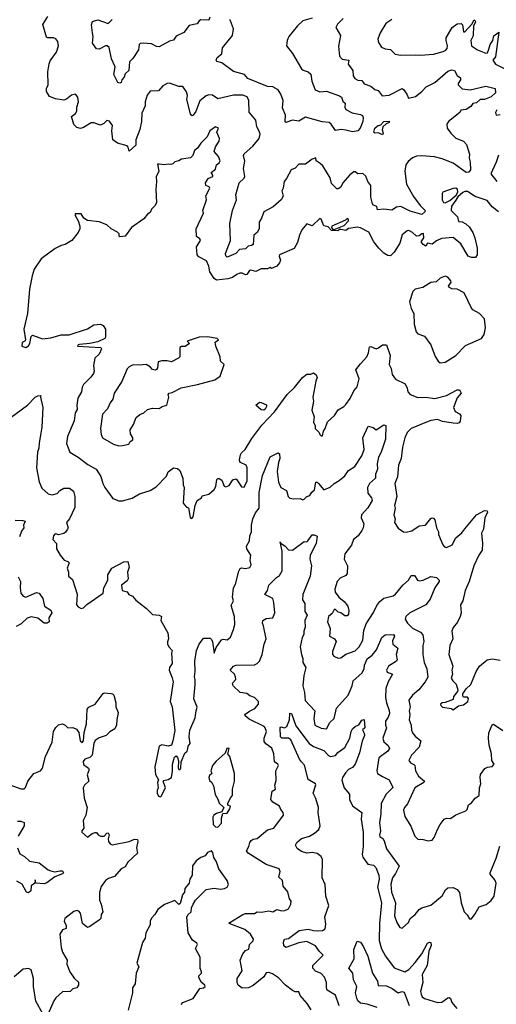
# Model space of a CAD drawing. Extents: x 1995161 to 2088924, y 769148 to 906007.
# Tile 66 of 256: x 2033577 to 2037226, y 798118 to 805655. Entities that reach past the tile are written whole.
import ezdxf

# ---------------------------------------------------------------- set-up
doc = ezdxf.new("R2010")
doc.units = 0

msp = doc.modelspace()

# ---------------------------------------------------------------- linework, layer by layer
at = {"layer": '0CON20XD'}
for points in [[(2036054.3, 805665), (2036009.5, 805620.5), (2035998, 805595), (2036033.8, 805535), (2036016.7, 805453.3), (2036026.5, 805375), (2036045, 805351.8), (2036096.2, 805345), (2036091.9, 805315), (2036126.9, 805265), (2036130, 805225), (2036143.4, 805203.4), (2036165, 805191.6), (2036195, 805188.8), (2036215, 805164.7), (2036265.3, 805145.3), (2036295, 805119.2), (2036322.1, 805112.1), (2036351.7, 805071.7), (2036405, 805076.4), (2036505, 805126.9), (2036515, 805121.2), (2036540, 805085), (2036552.9, 805052.9), (2036606, 805066), (2036656.4, 805105), (2036688.5, 805141.5), (2036755, 805174.6), (2036855, 805260), (2036885, 805271.1), (2036905, 805266), (2036925, 805226.5), (2036950.5, 805210.5), (2036950.6, 805195), (2036933, 805167), (2036932.9, 805155), (2036965, 805124.5), (2037025, 805117.5), (2037145.9, 805145.9), (2037217.5, 805127.5), (2037220, 805095), (2037185.6, 805065), (2037135, 805042.9), (2037101.2, 805045), (2037075, 805019.2), (2037045, 805012.9), (2037030.4, 804989.6), (2036995, 804967.5), (2036955, 804961.2), (2036945.7, 804945), (2036860, 804875), (2036846.7, 804855), (2036850.6, 804825), (2036877.1, 804785), (2036915, 804748.9), (2036975, 804724.3), (2036998.3, 804698.3), (2037020, 804625), (2037018.5, 804595), (2037025.4, 804565), (2037028.1, 804505), (2037015, 804488.7), (2036995.4, 804485.4), (2036895, 804556.4), (2036810.9, 804590.9), (2036753.3, 804605), (2036655, 804613.5), (2036615, 804610.5), (2036585, 804597.8), (2036550.8, 804569.2), (2036534.3, 804545), (2036526.1, 804495), (2036537.4, 804395), (2036591.3, 804301.3), (2036642.3, 804232.3), (2036680.8, 804195), (2036677.3, 804182.7), (2036655, 804163.8), (2036565, 804188.4), (2036495, 804225.3), (2036461.2, 804218.8), (2036425, 804196.9), (2036365, 804204.4), (2036315, 804200), (2036311.2, 804225), (2036285.6, 804235.6), (2036278, 804245), (2036265.7, 804295), (2036265.7, 804385), (2036242.5, 804415), (2036227.1, 804457.1), (2036205, 804476.9), (2036165, 804474.3), (2036145, 804490), (2036135, 804489.4), (2036105, 804466.6), (2036050, 804405), (2036035, 804373.8), (2036015, 804358.8), (2036005, 804360), (2035965, 804400), (2035952.7, 804445), (2035896.7, 804535), (2035878.1, 804555), (2035846.7, 804575), (2035845, 804597.5), (2035815, 804586.7), (2035765, 804549.2), (2035715, 804549.4), (2035685, 804517.1), (2035655, 804506.5), (2035620.6, 804439.4), (2035600.5, 804415), (2035593.1, 804365), (2035583.8, 804345), (2035593.8, 804305), (2035579.5, 804275), (2035517.3, 804222.7), (2035445, 804183.3), (2035428.9, 804135), (2035409.6, 804105), (2035410.8, 804055), (2035394.3, 804025.7), (2035370.5, 804005), (2035363.8, 803935), (2035352.5, 803925), (2035325, 803921.2), (2035305, 803900), (2035258.8, 803895), (2035231.9, 803865), (2035195, 803850.6), (2035165, 803837.5), (2035156, 803846), (2035153.1, 803865), (2035190, 803965), (2035186.7, 804095), (2035205.3, 804195), (2035236.1, 804275), (2035230.6, 804315), (2035257.5, 804405), (2035295, 804441.2), (2035300.8, 804455), (2035290, 804515), (2035301.2, 804571.2), (2035289.5, 804615), (2035295, 804628.7), (2035362.1, 804687.9), (2035409.7, 804745), (2035417.7, 804777.7), (2035411.5, 804801.5), (2035391.5, 804835), (2035385.5, 804885.5), (2035335, 804946.7), (2035331.9, 805035), (2035318.6, 805065), (2035285, 805077.9), (2035215, 805078.1), (2035095, 805047.9), (2035053.2, 805076.8), (2035025, 805078.9), (2035005, 805072.1), (2034956.4, 805033.6), (2034925, 804952.9), (2034905, 804924), (2034895, 804920), (2034884.4, 804935), (2034857.7, 805045), (2034860.9, 805075), (2034855, 805102), (2034825, 805143.3), (2034794.3, 805144.3), (2034725, 805168.6), (2034705, 805167.1), (2034671.9, 805148.1), (2034640.3, 805109.7), (2034575, 805107.1), (2034552.9, 805077.1), (2034537.8, 805025), (2034537.9, 804995), (2034511.6, 804938.4), (2034510.7, 804875), (2034496.8, 804813.2), (2034466.8, 804735), (2034465.8, 804695), (2034415, 804647.5), (2034408.1, 804678.1), (2034399.7, 804689.7), (2034325, 804708.6), (2034290.5, 804735), (2034281.5, 804805), (2034286.4, 804845), (2034265, 804877.5), (2034245, 804884), (2034220.5, 804859.5), (2034195, 804846.2), (2034144.4, 804864.4), (2034125, 804864.4), (2034065, 804828.6), (2034041.7, 804821.7), (2034015, 804830), (2033991.7, 804851.7), (2033974, 804915), (2034003.2, 804936.8), (2034015.6, 804954.4), (2034015.5, 804985), (2034026.4, 805025), (2034021.4, 805061.4), (2034005, 805084.3), (2033975, 805076.5), (2033935, 805045.6), (2033915, 805039.4), (2033851.7, 805048.3), (2033806.4, 805066.4), (2033782, 805105), (2033781.7, 805128.3), (2033794, 805156), (2033793.6, 805255), (2033802.1, 805317.9), (2033811.1, 805338.9), (2033860, 805405), (2033875.5, 805455.5), (2033868.2, 805488.2), (2033855, 805507.1), (2033835, 805515.6), (2033792.5, 805515), (2033781.7, 805521.7), (2033753.2, 805616.8), (2033791.7, 805678.3)], [(2035033.8, 805675), (2035025, 805652), (2034965, 805652.5), (2034951.2, 805645), (2034936.9, 805623.1), (2034875, 805610.6), (2034833.6, 805556.4), (2034775, 805528), (2034755, 805498.6), (2034725, 805490), (2034645, 805447.5), (2034625, 805448.8), (2034585, 805470), (2034525, 805475.4), (2034498.6, 805471.4), (2034492.5, 805465), (2034485.8, 805425), (2034442.7, 805357.3), (2034418.2, 805331.8), (2034411.5, 805265), (2034385, 805240.8), (2034376.4, 805213.6), (2034360, 805195), (2034354, 805175), (2034345, 805170), (2034328, 805175), (2034298.9, 805235), (2034308.8, 805295), (2034279.6, 805355), (2034262.1, 805442.1), (2034246.2, 805455), (2034235, 805455.5), (2034185, 805430), (2034165, 805431.1), (2034133.6, 805475), (2034139.3, 805525), (2034135.3, 805555.3), (2034125.6, 805615), (2034135, 805640.8), (2034175, 805652.9), (2034255, 805626.7), (2034285, 805655.5)], [(2035815, 805667.5), (2035744.3, 805645.7), (2035702.6, 805607.5), (2035636.4, 805525), (2035624.8, 805495.2), (2035619.2, 805455), (2035665.2, 805395.3), (2035735, 805278.5), (2035747.6, 805267.6), (2035785.3, 805255.3), (2035805, 805237.1), (2035814, 805185), (2035838.8, 805118.8), (2035875, 805103.1), (2035925, 805106.9), (2036025, 805072.2), (2036041.3, 805061.3), (2036050.4, 805030.4), (2036069.2, 805015), (2036067.3, 804985), (2036075, 804966.2), (2036121.7, 804941.7), (2036185, 804930.3), (2036201.4, 804921.4), (2036206.4, 804906.4), (2036202.7, 804875), (2036182.3, 804825), (2036165, 804803.1), (2036125, 804795.6), (2036075, 804808.6), (2036035, 804814.7), (2035995, 804807.5), (2035962.7, 804855), (2035945, 804868.8), (2035892, 804872), (2035765, 804908.9), (2035715, 804878.9), (2035665, 804886.9), (2035615, 804867.3), (2035608.5, 804875), (2035613.1, 804923.1), (2035588.9, 804978.9), (2035595.3, 805035), (2035575.8, 805085), (2035555, 805117.9), (2035515, 805140), (2035473.7, 805143.7), (2035323.3, 805205), (2035297.5, 805235), (2035215, 805258.2), (2035125, 805324.5), (2035086, 805336), (2035082, 805345), (2035090, 805365), (2035125.8, 805394.2), (2035130.8, 805439.2), (2035205, 805534.2), (2035214.3, 805585), (2035190.5, 805645), (2035185, 805655.6)], [(2036425, 805655.7), (2036380.9, 805625), (2036335.8, 805555), (2036319.4, 805505), (2036325, 805480), (2036346.2, 805445), (2036375, 805431.3), (2036415, 805427.8), (2036452, 805392), (2036495, 805383.1), (2036605, 805387), (2036645, 805382.2), (2036745, 805390), (2036819.5, 805410.5), (2036838.8, 805421.2), (2036848.6, 805435), (2036852.1, 805455), (2036841.8, 805495), (2036842.8, 805515), (2036887.1, 805595), (2036925, 805624.3), (2036956.5, 805626.5), (2036967.5, 805615), (2036975, 805561.2), (2036985, 805560.6), (2037038.6, 805621.4), (2037055, 805653.3), (2037065, 805646.7), (2037066, 805635), (2037051.2, 805608.8), (2037049.3, 805530.7), (2037030.5, 805495), (2037034.6, 805455), (2037081.4, 805425), (2037145, 805398.1), (2037159.1, 805400.9), (2037168.3, 805428.3), (2037177.5, 805465), (2037199.2, 805495), (2037207.7, 805532.3), (2037245, 805560), (2037218.3, 805371.7), (2037200, 805345), (2037220.6, 805315), (2037285, 805281.1)], [(2037228.8, 804965), (2037219.2, 804945), (2037224.5, 804924.5), (2037255, 804930)], [(2036915, 804274.5), (2036881.9, 804228.1), (2036880, 804195), (2036928.5, 804145), (2036935, 804110), (2036965, 804107.8), (2036992.1, 804092.1), (2037018.3, 804068.3), (2037045.3, 804025), (2037061.6, 803985), (2037079.6, 803905), (2037078.9, 803855), (2037066.5, 803833.5), (2037035.5, 803834.5), (2037010.6, 803845), (2036955, 803940), (2036895, 803987.1), (2036805, 803981.1), (2036767.1, 803962.9), (2036735, 803936.7), (2036700, 803945), (2036685, 803922), (2036665, 803932.9), (2036650, 803955), (2036670, 803985), (2036668.8, 804018.8), (2036655, 804016), (2036635, 803999.2), (2036615, 803997.5), (2036585, 804025.7), (2036555, 804040.6), (2036542.4, 804037.6), (2036505, 804008.8), (2036488.1, 803945), (2036444.4, 803875), (2036415, 803846.8), (2036395, 803848.9), (2036365, 803867.5), (2036325.9, 803905.9), (2036287.9, 803955), (2036249, 804029), (2036185, 804061.9), (2036163.1, 804066.9), (2036093.6, 804056.4), (2036075, 804040), (2036035, 804050), (2036025, 804050), (2036011.7, 804038.3), (2035965, 804041.2), (2035938.5, 804068.5), (2035906, 804076), (2035885, 804126.7), (2035875, 804133.3), (2035815, 804076.2), (2035775, 804091.2), (2035737.9, 804045), (2035719.6, 804005), (2035705, 803948.8), (2035677.9, 803902.1), (2035566.9, 803855), (2035563.5, 803843.5), (2035573.5, 803815), (2035566.6, 803793.4), (2035545, 803768), (2035505, 803750), (2035495, 803756.7), (2035473.3, 803746.7), (2035425, 803748.8), (2035385, 803726.7), (2035345, 803738.6), (2035335.8, 803734.2), (2035315, 803704.2), (2035305, 803702.5), (2035280, 803715), (2035263.5, 803713.5), (2035238.2, 803705), (2035205, 803681.7), (2035169.3, 803670.7), (2035085, 803661.4), (2035065, 803673), (2035032.7, 803725), (2035025, 803767.8), (2035007.9, 803807.9), (2034949.6, 803839.6), (2034936.5, 803855), (2034931.5, 803915), (2034961.5, 803965), (2034955, 803977.5), (2034930, 803995), (2034927.3, 804055), (2034983.8, 804175), (2034978.8, 804195), (2035006.7, 804275), (2035003.3, 804306.7), (2035032.5, 804365), (2035027.5, 804375), (2035003.3, 804385), (2034998.8, 804405), (2035020.9, 804439.1), (2035055.8, 804455), (2035055.8, 804465.8), (2035042.5, 804485), (2035075, 804511.2), (2035083.3, 804545), (2035105, 804559.2), (2035112.9, 804575), (2035098.3, 804608.3), (2035066.7, 804646.7), (2035075, 804682.5), (2035104.3, 804725.7), (2035105.8, 804745), (2035087.5, 804795), (2035099.2, 804825), (2035075, 804834.4), (2035032.2, 804805), (2035011.7, 804758.3), (2034965, 804710.8), (2034939.2, 804670.8), (2034915, 804653.3), (2034903.3, 804615), (2034885, 804596.7), (2034815, 804588), (2034795, 804573.3), (2034765, 804567.5), (2034748.8, 804551.2), (2034735, 804546.7), (2034715, 804550), (2034685, 804542.5), (2034645, 804550), (2034631.7, 804548.3), (2034642, 804495), (2034622.7, 804452.7), (2034625.7, 804415), (2034619.2, 804355), (2034624.2, 804255.8), (2034615, 804233.3), (2034586.2, 804205), (2034575, 804180), (2034555, 804166.7), (2034528.7, 804131.3), (2034432.5, 804065), (2034385, 803997.5), (2034345, 803992.5), (2034338.3, 803998.3), (2034337.5, 804015), (2034325, 804027.5), (2034277.5, 804055), (2034245, 804083.3), (2034185, 804106.7), (2034095, 804118.8), (2034067.5, 804135), (2034048.3, 804168.3), (2034001.7, 804168.3), (2034002.5, 804155), (2034026, 804116), (2034038.6, 804075), (2034036.8, 804053.2), (2034024.4, 804025.6), (2033975.8, 803964.2), (2033925, 803934), (2033895, 803926), (2033847.9, 803902.1), (2033742, 803825), (2033688, 803745), (2033672, 803695), (2033653.2, 803593.2), (2033638, 803405), (2033610, 803285), (2033622.5, 803205), (2033616.2, 803193.8), (2033596.4, 803183.6), (2033594.4, 803154.4), (2033623.6, 803146.4), (2033645, 803157.5), (2033656, 803175), (2033665, 803230), (2033675, 803240), (2033752.5, 803212.5), (2033815, 803220), (2033895, 803241.2), (2033957, 803243), (2034095, 803289.2), (2034145, 803318), (2034195, 803323.3), (2034215, 803313.3), (2034233.8, 803285), (2034234, 803225), (2034228, 803215), (2034175, 803190), (2034115, 803176.1), (2034035, 803167.6), (2034024.2, 803165), (2034018.8, 803155), (2034198.8, 803145), (2034204, 803135), (2034185.6, 803095), (2034153.3, 803065), (2034142, 803008), (2034147.8, 802965), (2034142.6, 802947.4), (2034122.6, 802917.4), (2034065, 802863.3), (2034055, 802842.5), (2034050, 802805), (2034022.9, 802757.1), (2034014.7, 802705), (2034018.3, 802671.7), (2034002.1, 802645), (2033994.5, 802585), (2033943.5, 802465), (2033935, 802410), (2033962, 802345), (2034025, 802307.1), (2034100, 802250), (2034161.4, 802215), (2034198.8, 802158.8), (2034213.6, 802105), (2034228.9, 802075), (2034290, 801990), (2034335, 801970.8), (2034365, 801971.9), (2034437.3, 801992.7), (2034495, 802026), (2034575, 802050), (2034622.4, 802077.6), (2034699.8, 802160.2), (2034715, 802193.8), (2034755, 802223.3), (2034785, 802220), (2034803.8, 802205), (2034826.4, 802145), (2034828.5, 802095), (2034835.4, 802075), (2034828.8, 801955), (2034853.6, 801923.6), (2034868.3, 801918.3), (2034882.5, 801845), (2034895, 801837.5), (2034905, 801850), (2034921.1, 801935), (2034935, 801973.3), (2034970, 801995), (2034975, 802010), (2035025, 802023.8), (2035065, 802059.2), (2035079.1, 802080.9), (2035086, 802134), (2035095, 802143.3), (2035105, 802143.3), (2035125, 802130), (2035141.9, 802085), (2035155, 802078.8), (2035181.4, 802088.6), (2035208, 802132), (2035235, 802140.8), (2035275, 802077.8), (2035295, 802075.6), (2035319, 802125), (2035318.4, 802225), (2035310.9, 802245), (2035267.1, 802265), (2035262.5, 802272.5), (2035259.5, 802285), (2035267.8, 802325), (2035275, 802340), (2035302.2, 802365), (2035355, 802450), (2035429.7, 802550.3), (2035527.2, 802652.8), (2035624.5, 802785), (2035680.9, 802839.1), (2035742.9, 802915), (2035775, 802941.4), (2035805, 802942.5), (2035825, 802952.5), (2035846.2, 802935), (2035854, 802915), (2035843.4, 802886.6), (2035822.2, 802765), (2035826.6, 802733.4), (2035814, 802665), (2035831.4, 802615), (2035826, 802575), (2035838.8, 802545), (2035840, 802525), (2035870, 802495), (2035875, 802480), (2035885, 802470), (2035895, 802470), (2035902.5, 802505), (2035916.7, 802525), (2035932.9, 802577.1), (2035987.5, 802625), (2036015, 802668.8), (2036057.3, 802692.7), (2036075, 802710), (2036106.7, 802755), (2036135.4, 802814.6), (2036160, 802845), (2036175.6, 802905), (2036150.4, 802975), (2036185, 803020), (2036234, 803075), (2036247.1, 803105), (2036255, 803151.4), (2036265, 803153.5), (2036305, 803135.6), (2036325, 803143.1), (2036353.8, 803166.2), (2036385, 803166.9), (2036412.5, 803085), (2036405.4, 803015), (2036420, 802985), (2036428.3, 802938.3), (2036455, 802903.3), (2036527.4, 802867.4), (2036543.1, 802835), (2036549.2, 802805), (2036565, 802786), (2036625, 802761.5), (2036685, 802766.2), (2036755, 802756), (2036845, 802777.5), (2036925, 802822), (2036945, 802821.2), (2036956, 802795), (2036925, 802759.2), (2036899.1, 802685), (2036911.1, 802655), (2036945, 802638.1), (2036954, 802625), (2036949.2, 802580.8), (2036941.7, 802568.3), (2036927.5, 802562.5), (2036894.4, 802565.6), (2036815, 802579.6), (2036775, 802593.8), (2036725, 802587.8), (2036690, 802575), (2036572.9, 802525), (2036544, 802495), (2036525.4, 802455), (2036506.5, 802383.5), (2036497.9, 802295), (2036477.1, 802245), (2036470, 802155), (2036447.8, 802105), (2036463.1, 802005), (2036445.8, 801935.8), (2036451.4, 801915), (2036442.2, 801865), (2036450.8, 801835), (2036445.8, 801805), (2036473.6, 801763.6), (2036514.4, 801734.4), (2036535, 801733.1), (2036578.8, 801741.2), (2036635, 801780), (2036682.5, 801785), (2036724.1, 801835.9), (2036735, 801842.5), (2036745, 801840), (2036756, 801825), (2036766.9, 801765), (2036782.9, 801735), (2036783.8, 801715), (2036816, 801635), (2036830.3, 801620.3), (2036845, 801615.7), (2036887.1, 801635), (2036915, 801687.5), (2036962.1, 801727.9), (2036985, 801757.1), (2037075, 801865.7), (2037135, 801897.1), (2037155, 801896), (2037157.1, 801885), (2037137.3, 801842.7), (2037127.8, 801755), (2037112.5, 801725), (2037120.6, 801645), (2037118.6, 801595), (2037090.6, 801555), (2037054.4, 801475), (2037018.1, 801355), (2036987.1, 801285), (2036968.9, 801205), (2036951.9, 801175), (2036955.5, 801115), (2036948.5, 801085), (2036928.2, 801041.8), (2036895, 801001.2), (2036884.3, 800975), (2036892.5, 800915), (2036870, 800865), (2036863.3, 800795), (2036893.8, 800705), (2036885.8, 800675), (2036891.2, 800645), (2036880, 800615), (2036892, 800595), (2036919.5, 800569.5), (2036930, 800525), (2036927.8, 800512.2), (2036898.8, 800475), (2036895, 800450), (2036835, 800426.7), (2036810, 800425), (2036797.5, 800415), (2036800, 800405), (2036815, 800393.3), (2036881.7, 800381.7), (2036895, 800372.5), (2036936.4, 800403.6), (2036975, 800411.2), (2037006.7, 800435), (2037012.5, 800455), (2037005, 800470), (2036975, 800470), (2036968.3, 800478.3), (2036970, 800495), (2036995, 800532.5), (2037031.2, 800565), (2037071.2, 800665), (2037096, 800705), (2037155, 800753.8), (2037195, 800761.2), (2037255, 800751.2)], [(2036355, 804773.8), (2036325, 804787.8), (2036295, 804786.9), (2036289.1, 804795), (2036297, 804825), (2036315, 804842.9), (2036340.7, 804849.3), (2036365, 804875.6), (2036405, 804877.5), (2036405, 804867.5), (2036381.8, 804858.2), (2036356.1, 804833.9), (2036352.1, 804812.1), (2036360, 804785), (2036355, 804773.8)], [(2037241.7, 804618.3), (2037225.1, 804565), (2037182.8, 804475), (2037228.6, 804415)], [(2036835, 804252.2), (2036869.1, 804270.9), (2036918.3, 804311.7), (2036930, 804335), (2036927.8, 804357.8), (2036915, 804364.3), (2036895, 804363.1), (2036816.7, 804335), (2036811.2, 804325), (2036810.8, 804275), (2036822, 804255), (2036835, 804252.2)], [(2037241.9, 804185), (2037195, 804223.1), (2037155, 804270.8), (2037065, 804301.1), (2037005, 804340), (2036985, 804340), (2036968.3, 804331.7), (2036931.5, 804298.5), (2036915, 804274.5)], [(2035985, 804050), (2036060.8, 804079.2), (2036093.3, 804115), (2036095, 804127.5), (2036085, 804132.5), (2036070.5, 804119.5), (2035966.7, 804075), (2035963.3, 804063.3), (2035975, 804050), (2035985, 804050)], [(2036795, 803028.8), (2036835, 803032.9), (2036915, 803084.3), (2036989.7, 803160.3), (2037112.5, 803215), (2037133.3, 803245), (2037142.5, 803295), (2037136.2, 803365), (2037096.7, 803405), (2037045, 803434.2), (2037035.5, 803445.5), (2036980, 803565), (2036925, 803592.5), (2036885, 803593.5), (2036867.5, 803605), (2036860, 803615), (2036881.2, 803645), (2036878.8, 803655), (2036855, 803684), (2036835, 803690.8), (2036795, 803676.7), (2036765, 803649.2), (2036725, 803643.3), (2036662.5, 803605), (2036605, 803591.8), (2036587.5, 803575), (2036560, 803495), (2036575, 803443.3), (2036595.5, 803405.5), (2036596.4, 803325), (2036613.3, 803265), (2036625, 803250), (2036675, 803232.5), (2036724.2, 803165), (2036756.4, 803076.4), (2036780.9, 803040.9), (2036795, 803028.8)], [(2034335, 802393.1), (2034365, 802394.2), (2034412.5, 802405), (2034422.5, 802425), (2034442.1, 802437.9), (2034443.3, 802455), (2034424.2, 802485), (2034422.9, 802515), (2034447.1, 802555), (2034469.7, 802610.3), (2034497.3, 802632.7), (2034526.7, 802645), (2034555, 802671.2), (2034595, 802681.2), (2034645, 802677.5), (2034667, 802693), (2034703.8, 802705), (2034720, 802765), (2034713.8, 802785), (2034721.2, 802795), (2034745, 802800.6), (2034812.6, 802837.4), (2034938.6, 802861.4), (2035070.8, 802899.2), (2035113, 802927), (2035142.9, 803015), (2035115, 803040), (2035111.2, 803075), (2035078, 803155), (2035073.3, 803185), (2035100, 803205), (2035090, 803215), (2035015, 803227.9), (2034950, 803225), (2034860, 803195), (2034877.5, 803175), (2034845, 803152.5), (2034815, 803152.5), (2034804.1, 803145.9), (2034803.8, 803095), (2034802.5, 803075), (2034792.5, 803065), (2034740, 803035), (2034705, 803043.8), (2034665, 803043.8), (2034637.5, 803035), (2034630.9, 802989.1), (2034625, 802976.7), (2034615, 802972), (2034595, 802978), (2034576.9, 802996.9), (2034545, 803015.6), (2034495, 803010), (2034447, 803013), (2034415, 802998.6), (2034398.9, 802981.1), (2034359.5, 802885), (2034300.8, 802795), (2034291.2, 802748.8), (2034268.5, 802721.5), (2034248.8, 802675), (2034212.2, 802635), (2034194.5, 802525), (2034199.7, 802479.7), (2034210, 802455), (2034295, 802405.8), (2034335, 802393.1)], [(2033421.7, 802548.3), (2033636.2, 802705), (2033695.9, 802764.1), (2033715, 802776.2), (2033735, 802777.5), (2033740, 802775), (2033737.5, 802765), (2033754.2, 802685), (2033747.6, 802535), (2033739.7, 802489.7), (2033725.5, 802415), (2033724.5, 802375), (2033714.5, 802345), (2033707.1, 802225), (2033726.3, 802116.3), (2033747.8, 802067.8), (2033795, 802025.8), (2033825, 802017.1), (2033865, 802027.5), (2033885, 802050), (2033915, 802069.4), (2033959.5, 802069.5), (2033988.6, 802045), (2033999.4, 802005), (2033998.2, 801921.8), (2033958.2, 801835), (2033936.5, 801805), (2033947.5, 801765), (2033944, 801755), (2033929.1, 801730.9), (2033915, 801720.8), (2033875, 801711.2), (2033855, 801719.4), (2033845, 801715.6), (2033835, 801702.5), (2033832, 801675), (2033858.8, 801645), (2033860, 801605), (2033886.7, 801555), (2033916.6, 801516.6), (2033946.8, 801506.8), (2033955, 801497.5), (2033940.6, 801455), (2033951.4, 801425), (2033952, 801395), (2033980.5, 801370.5), (2034017.1, 801257.1), (2034010.8, 801175), (2034025, 801159.2), (2034048.1, 801148.1), (2034065, 801153.1), (2034090.8, 801179.2), (2034215.5, 801265), (2034221.1, 801305), (2034252.5, 801365), (2034250.9, 801405), (2034283.7, 801456.3), (2034375, 801506), (2034406.1, 801506.1), (2034415.7, 801465), (2034403.3, 801425), (2034406.4, 801373.6), (2034400, 801360), (2034355.7, 801325), (2034361.2, 801285), (2034400, 801275), (2034413.8, 801255), (2034441.9, 801241.9), (2034465, 801210.6), (2034548.1, 801148.1), (2034595, 801101.9), (2034643.9, 801096.1), (2034662.5, 801085), (2034658.8, 801055), (2034711.2, 800961.2), (2034715.8, 800915), (2034707.6, 800892.4), (2034709.2, 800875), (2034720.5, 800850.5), (2034745.5, 800825), (2034739.4, 800805), (2034744.3, 800725.7), (2034724.6, 800695.4), (2034721.1, 800675), (2034745.6, 800615.6), (2034752, 800585), (2034730, 800435), (2034744, 800395), (2034764.1, 800214.1), (2034750, 800135), (2034738, 800102), (2034715, 800094), (2034665, 800104), (2034646, 800094), (2034610.8, 799935), (2034615.8, 799875.8), (2034638.8, 799835), (2034631.5, 799815), (2034637.1, 799775), (2034628.8, 799755), (2034628.8, 799735), (2034640.9, 799710.9), (2034655, 799705.5), (2034660.2, 799709.8), (2034692.5, 799775), (2034676.2, 799825), (2034679.3, 799830.7), (2034712.5, 799837.5), (2034738.8, 799855), (2034747.9, 799902.1), (2034746, 799955), (2034761.7, 800008.3), (2034775, 800020), (2034785, 800007.5), (2034792.3, 799982.3), (2034789.2, 799925), (2034794.4, 799914.4), (2034805, 799914.2), (2034811.3, 799928.7), (2034814, 799975), (2034840.5, 800039.5), (2034859.5, 800055), (2034865.4, 800075), (2034867.3, 800092.7), (2034881.9, 800115), (2034875.7, 800165), (2034880.8, 800215), (2034919.4, 800310.6), (2034926.9, 800365), (2034937, 800393), (2034910.8, 800455), (2034921.4, 800565), (2034920.6, 800605), (2034914.2, 800625), (2034921.5, 800665), (2034917.9, 800745), (2034930.4, 800825), (2034950.5, 800875), (2034985, 800921.1), (2035035, 800919.2), (2035045, 800910), (2035053.1, 800893.1), (2035065, 800806.7), (2035081.2, 800848.8), (2035121.7, 800908.3), (2035135, 800913.8), (2035165, 800906.7), (2035190.7, 800929.3), (2035215, 800987.5), (2035222.9, 801025), (2035222.2, 801085), (2035195, 801170), (2035213.8, 801205), (2035205.8, 801235), (2035214.7, 801305), (2035230, 801335), (2035255, 801433.8), (2035265, 801453.8), (2035275, 801458.8), (2035305, 801454), (2035339.3, 801460.7), (2035349.3, 801480.7), (2035342, 801515), (2035347.7, 801555), (2035317.1, 801605), (2035312.9, 801625), (2035335.6, 801665), (2035339.4, 801705), (2035351.9, 801735), (2035351.2, 801785), (2035362.5, 801835), (2035381, 801879), (2035409.4, 801915), (2035410.1, 802035), (2035435.9, 802165), (2035495, 802308.2), (2035555, 802340), (2035565, 802332.5), (2035567.5, 802295), (2035557.2, 802265), (2035547.5, 802195), (2035558.9, 802115), (2035575.6, 802075), (2035620.8, 802050.8), (2035631.9, 802005), (2035645, 801992), (2035675, 801986.2), (2035725, 801990), (2035745, 801980), (2035755, 801983.3), (2035775, 802004), (2035797.6, 802012.4), (2035812.5, 802037.5), (2035834.7, 802055.3), (2035845, 802114), (2035855, 802114.4), (2035865, 802103.8), (2035905, 802056.7), (2035955, 802077.5), (2035984.2, 802105), (2036023.2, 802126.8), (2036065, 802164.3), (2036092.9, 802205), (2036142.9, 802235), (2036197.1, 802315), (2036213.9, 802365), (2036204.4, 802455), (2036245, 802543.8), (2036283.1, 802533.1), (2036305, 802514), (2036365, 802553.3), (2036378.8, 802548.8), (2036377.5, 802445), (2036343.8, 802345), (2036323.9, 802305), (2036313.9, 802255), (2036317.3, 802215), (2036300.9, 802175), (2036299.7, 802145), (2036255.4, 802105), (2036240.6, 802075), (2036241.6, 802031.6), (2036270, 801995), (2036275.5, 801975), (2036241.2, 801918.8), (2036194.4, 801865), (2036190.9, 801840.9), (2036211.2, 801795), (2036206.2, 801765), (2036195.7, 801744.3), (2036168, 801705), (2036133.3, 801676.7), (2036117.6, 801632.4), (2036065.8, 801565), (2036060, 801525), (2036085.6, 801475), (2036084.4, 801415), (2036075, 801399.2), (2036031.3, 801378.7), (2036008, 801355), (2035990.8, 801295), (2035993.2, 801273.2), (2036020, 801235), (2036062.2, 801202.2), (2036090, 801165), (2036097.3, 801132.7), (2036094, 801105), (2036085, 801092.5), (2036065, 801092), (2036035, 801114.5), (2036015, 801118.8), (2035995, 801139.2), (2035985, 801139.6), (2035969.8, 801110.2), (2035941.4, 801085), (2035934.2, 801045), (2035953.3, 800995), (2035948.8, 800935), (2035986.2, 800916.2), (2036000, 800895), (2035972.1, 800817.9), (2035972.5, 800795), (2035985, 800778.8), (2036016.4, 800766.4), (2036035, 800770.8), (2036075, 800797.1), (2036145, 800823.1), (2036175.6, 800855), (2036204.3, 800905), (2036210.8, 800979.2), (2036229.9, 801030.1), (2036285, 801116), (2036310.7, 801169.3), (2036335, 801200.6), (2036365, 801226.5), (2036435, 801244.5), (2036453.1, 801256.9), (2036510, 801325), (2036554.5, 801365), (2036575, 801399.2), (2036599.7, 801399.7), (2036622.5, 801365), (2036635, 801359.4), (2036665, 801363.5), (2036725, 801391.2), (2036767.5, 801385), (2036787.5, 801365), (2036788, 801355), (2036755.5, 801305), (2036720, 801220), (2036685, 801174.6), (2036564, 801115), (2036534.3, 801085), (2036528.6, 801065), (2036546.7, 801035), (2036585, 800997.5), (2036646.1, 800966.1), (2036663.1, 800945), (2036670, 800895), (2036663.4, 800865), (2036662.9, 800795), (2036674.6, 800735), (2036693.2, 800685), (2036702.1, 800622.1), (2036682.1, 800585), (2036633.8, 800525), (2036585, 800483.8), (2036556.7, 800445), (2036565.4, 800395), (2036558.6, 800365), (2036563.2, 800335), (2036557.5, 800295), (2036573.5, 800255), (2036576.9, 800215), (2036584.5, 800195), (2036605, 800170.5), (2036648.1, 800135), (2036634.4, 800085), (2036575.8, 800025), (2036557.1, 799985), (2036570, 799965), (2036594.5, 799954.5), (2036601.9, 799945), (2036607.5, 799905), (2036630, 799865), (2036675.8, 799825), (2036670.8, 799815), (2036602.9, 799775), (2036546.7, 799653.3), (2036522.5, 799625), (2036514.2, 799605), (2036525.7, 799555), (2036570.9, 799480.9), (2036601.2, 799405), (2036625, 799382), (2036665, 799379.2), (2036705, 799367.8), (2036735, 799373.1), (2036751.2, 799395), (2036776, 799456), (2036795, 799493.8), (2036827.5, 799535), (2036845, 799542.5), (2036875, 799541.2), (2036915, 799567.5), (2036992.3, 799597.7), (2037002, 799608), (2037013.3, 799645), (2037035, 799660), (2037065, 799696.7), (2037093.3, 799715), (2037096.2, 799775), (2037106, 799805), (2037100.8, 799855), (2037104.4, 799875.6), (2037138.3, 799921.7), (2037157.1, 799932.9), (2037195, 799938.5), (2037208.1, 799955), (2037191.2, 799985), (2037189.2, 800035), (2037170.8, 800100.8), (2037164.6, 800155), (2037167.9, 800195), (2037192.7, 800257.3), (2037205, 800262), (2037275, 800214.3)], [(2035445, 802666.9), (2035425, 802668.2), (2035385.8, 802705), (2035412.5, 802727.5), (2035425, 802725.5), (2035466.1, 802706.1), (2035467.1, 802695), (2035455, 802673.9), (2035445, 802666.9)], [(2033543.1, 801823.1), (2033602.3, 801822.3), (2033620, 801815), (2033606.7, 801785), (2033608.8, 801765), (2033590.9, 801739.1), (2033575.4, 801695)], [(2035808.1, 798075), (2035777.9, 798125), (2035723.3, 798185), (2035715, 798212.5), (2035686.1, 798213.9), (2035665, 798224.3), (2035610.8, 798265), (2035559.1, 798319.1), (2035512.1, 798352.1), (2035485, 798360.6), (2035465, 798357.5), (2035445, 798329.2), (2035405.8, 798294.2), (2035365, 798261.5), (2035327.5, 798245), (2035280.6, 798240.6), (2035250, 798265), (2035241.4, 798285), (2035241.1, 798315), (2035280, 798375), (2035265.6, 798455), (2035285.7, 798505), (2035305, 798529.2), (2035330.5, 798539.5), (2035336.9, 798575), (2035365, 798604), (2035366.7, 798615), (2035343.6, 798653.6), (2035301.5, 798691.5), (2035180, 798735), (2035186.2, 798745), (2035284.7, 798805.3), (2035305, 798813.3), (2035375, 798813.3), (2035395, 798826.7), (2035428.1, 798821.9), (2035485, 798833.8), (2035515, 798826.2), (2035545, 798843.8), (2035582.7, 798832.7), (2035605.9, 798835.9), (2035635, 798848.6), (2035652, 798885), (2035656, 798906), (2035642.5, 798925), (2035629.5, 798979.5), (2035595, 799022.5), (2035589.2, 799065), (2035561.7, 799091.7), (2035572, 799135), (2035564.3, 799154.3), (2035465, 799187.5), (2035326.2, 799275), (2035313.2, 799293.2), (2035332.3, 799325), (2035337.7, 799355), (2035348.6, 799371.4), (2035365, 799381.5), (2035395, 799387.1), (2035475, 799452.2), (2035523.7, 799466.3), (2035595.7, 799565), (2035593.1, 799585), (2035575, 799608.8), (2035565.8, 799635), (2035515.3, 799665.3), (2035499.4, 799685), (2035511.1, 799748.9), (2035536, 799765), (2035529.2, 799795), (2035540.8, 799830.8), (2035539.1, 799905), (2035557.3, 799945), (2035553.1, 799955), (2035527.5, 799975), (2035523.6, 800035), (2035508.5, 800078.5), (2035462.4, 800112.4), (2035449.2, 800129.2), (2035449.6, 800155), (2035466.7, 800205), (2035457.1, 800235), (2035448, 800245), (2035335, 800300.5), (2035303.8, 800325), (2035301.2, 800335), (2035337.6, 800362.4), (2035377.6, 800382.4), (2035404.2, 800415), (2035406.2, 800435), (2035375, 800466.9), (2035338.8, 800478.8), (2035315, 800495.6), (2035265, 800504.2), (2035211.2, 800555), (2035207.1, 800575), (2035230.5, 800605), (2035230.4, 800625), (2035220.8, 800645), (2035188.1, 800675), (2035214.8, 800705.2), (2035235, 800714), (2035375, 800716.9), (2035395, 800725.8), (2035414, 800745), (2035432.7, 800795), (2035448, 800875), (2035463.3, 800915), (2035443.3, 801015), (2035435.6, 801035), (2035438.6, 801055), (2035465, 801070.4), (2035514.4, 801075), (2035531.4, 801115), (2035523.8, 801193.8), (2035514.1, 801224.1), (2035454.4, 801255), (2035474.4, 801285), (2035485.6, 801325), (2035543.1, 801385), (2035565, 801400), (2035585.2, 801434.8), (2035587.2, 801587.2), (2035571.7, 801658.3), (2035577, 801647), (2035610, 801625), (2035635, 801596.9), (2035665, 801594.3), (2035755, 801660), (2035775, 801658.8), (2035783.3, 801665), (2035815, 801712.5), (2035831.7, 801711.7), (2035855, 801700), (2035845.8, 801645), (2035800.9, 801555), (2035798.9, 801525), (2035810.6, 801475), (2035799.6, 801395), (2035745.4, 801254.6), (2035742.5, 801215), (2035760, 801185), (2035760.4, 801125), (2035776.7, 801096.7), (2035761.1, 801055), (2035763.1, 801005), (2035752.4, 800975), (2035751.6, 800948.4), (2035740, 800925), (2035724.7, 800855), (2035733.6, 800795), (2035744.4, 800765), (2035743.8, 800735), (2035768.8, 800695), (2035751.7, 800635), (2035743.8, 800555), (2035757.7, 800505), (2035762.2, 800442.2), (2035836, 800365), (2035829.4, 800305), (2035835.6, 800255.6), (2035885, 800231.4), (2035925, 800226.2), (2035950.6, 800275), (2035985.4, 800305), (2036001.5, 800385), (2036090.5, 800485), (2036123.1, 800555), (2036130, 800595), (2036195, 800652.2), (2036213.3, 800685), (2036216.7, 800715), (2036236.7, 800763.3), (2036275, 800789.6), (2036309, 800831), (2036350.6, 800925), (2036373.8, 800945), (2036438.7, 800948.7), (2036445.5, 800934.5), (2036430.9, 800899.1), (2036434.5, 800875), (2036472.5, 800845), (2036460, 800795), (2036465.6, 800755), (2036461.5, 800745), (2036401.1, 800705), (2036383.8, 800675), (2036390.6, 800660.6), (2036431.4, 800645), (2036398.5, 800585), (2036380.6, 800535), (2036376.5, 800466.5), (2036384.7, 800424.7), (2036406.7, 800366.7), (2036407.7, 800345), (2036398.8, 800315), (2036378.5, 800285), (2036376.9, 800255), (2036385.6, 800235), (2036357.3, 800155), (2036365, 800127.1), (2036398.1, 800098.1), (2036408.5, 800075), (2036395.6, 800055), (2036326.8, 800003.2), (2036310, 799905), (2036316.2, 799885), (2036355, 799860.5), (2036406, 799835), (2036432.7, 799777.3), (2036383.4, 799725), (2036345.3, 799655), (2036342.5, 799575), (2036332.6, 799507.4), (2036338.5, 799445), (2036332.3, 799412.3), (2036335, 799401.4), (2036355.9, 799385.9), (2036367.7, 799367.8), (2036385, 799308.1), (2036481.2, 799175), (2036455, 799118.1), (2036430.8, 799085), (2036417.8, 799037.8), (2036422.9, 798975), (2036453.9, 798895), (2036445.5, 798795), (2036464.1, 798744.1), (2036486.1, 798706.1), (2036505, 798701.2), (2036553.3, 798745), (2036566.7, 798775), (2036605, 798804), (2036635, 798844), (2036655, 798856.7), (2036725, 798877.5), (2036811.3, 798948.7)], [(2033565, 801389.6), (2033583, 801355), (2033580.5, 801305), (2033586.6, 801265), (2033602.8, 801242.8), (2033625, 801235.4), (2033705, 801269.1), (2033725.9, 801265.9), (2033754.7, 801224.7), (2033766, 801166), (2033815.7, 801135), (2033822.5, 801115), (2033800, 801075), (2033801.9, 801045), (2033788, 801035), (2033765, 801036.2), (2033715, 801072.8), (2033665, 801082.5), (2033635, 801074.7), (2033588.9, 801031.1), (2033549.2, 801010.8)], [(2033480.6, 799805), (2033585, 799767.5), (2033612, 799768), (2033622.7, 799777.3), (2033639.1, 799825), (2033685, 799883.4), (2033737.1, 799905), (2033750.8, 799925), (2033773.8, 800015), (2033826.7, 800125), (2033836.2, 800205), (2033852.7, 800237.3), (2033875, 800256.7), (2033905, 800263.8), (2033925, 800253.8), (2033945, 800233.8), (2033985, 800235.4), (2034013.1, 800223.1), (2034029.4, 800199.4), (2034041.2, 800135), (2034055, 800122.5), (2034065.5, 800135), (2034071.5, 800198.5), (2034087.7, 800265), (2034093.5, 800376.5), (2034107.6, 800392.4), (2034155.7, 800415), (2034215, 800495.9), (2034225, 800500.8), (2034277.3, 800497.3), (2034288.8, 800495), (2034297.1, 800485), (2034314.3, 800425), (2034314.4, 800394.4), (2034331.3, 800351.3), (2034320, 800295), (2034318.9, 800255), (2034305, 800227.5), (2034267.4, 800202.6), (2034240, 800175), (2034185, 800156.2), (2034155, 800136.5), (2034145.8, 800115), (2034133.2, 800025), (2034115, 800007.1), (2034075.9, 799994.1), (2034062.7, 799977.3), (2034065, 799953.8), (2034105, 799926), (2034109.2, 799915), (2034094, 799875), (2034106, 799825), (2034073.8, 799795), (2034062, 799775), (2034071.4, 799695), (2034092.5, 799625), (2034084, 799565), (2034064.3, 799525), (2034068.8, 799465), (2034053.3, 799445), (2034053.3, 799435), (2034095, 799397.5), (2034132.5, 799425), (2034155, 799433.3), (2034165, 799433.3), (2034176.7, 799415), (2034195, 799404.2), (2034225, 799406), (2034243.1, 799426.9), (2034255, 799429.4), (2034262.9, 799415), (2034254.3, 799385), (2034257.5, 799365), (2034268.8, 799345), (2034285, 799339.2), (2034416.4, 799363.6), (2034455, 799381.1), (2034478.3, 799378.3), (2034481.9, 799365), (2034471.9, 799315), (2034480, 799275), (2034404, 799205), (2034395, 799187.5)], [(2036021.6, 798105), (2035995, 798186.7), (2035930.8, 798225), (2035924.5, 798244.5), (2035925.4, 798285), (2035910.5, 798325), (2035885, 798352.5), (2035841.9, 798371.9), (2035820.8, 798395), (2035821.9, 798415), (2035901.2, 798495), (2035871.7, 798521.7), (2035840.8, 798565), (2035775, 798598), (2035715, 798588.1), (2035615, 798553.5), (2035598.6, 798565), (2035596, 798594), (2035605, 798616), (2035635, 798620.8), (2035717.6, 798682.4), (2035785, 798693.8), (2035825, 798682), (2035860.1, 798680.1), (2035895, 798681.5), (2035915.4, 798695), (2035921.4, 798731.4), (2035913, 798787), (2035944.4, 798875), (2035921.4, 798945), (2035915.3, 799035), (2035893.8, 799085), (2035895, 799225.7), (2035885, 799248), (2035855, 799272.9), (2035815, 799280.9), (2035775, 799275.3), (2035735, 799287.3), (2035700.9, 799310.9), (2035687.5, 799335), (2035699.2, 799355), (2035735, 799386.7), (2035795, 799405.4), (2035835, 799427.3), (2035866.1, 799455), (2035876.9, 799485), (2035860.9, 799585), (2035864.2, 799625), (2035845, 799692.5), (2035824, 799735), (2035845, 799797.5), (2035842.5, 799805), (2035785, 799837.5), (2035757.2, 799947.2), (2035734.8, 799974.8), (2035719.5, 799995), (2035653, 800143), (2035634.5, 800154.5), (2035585, 800154.2), (2035574.6, 800165), (2035572.2, 800235), (2035575, 800241.2), (2035605, 800234.3), (2035622, 800245), (2035642.5, 800295), (2035645, 800347.5), (2035656.7, 800345), (2035690, 800250), (2035794.1, 800114.1), (2035825, 800090.8), (2035905, 800059.4), (2035941.2, 800021.2), (2035956.5, 800013.5), (2035995, 800022.9), (2036013.6, 800046.3), (2036065, 800082.7), (2036104.5, 800155), (2036114.6, 800205), (2036125, 800225.7), (2036145, 800244.4), (2036173.3, 800256.7), (2036195, 800293.8), (2036215, 800297.5), (2036219.2, 800235), (2036201.7, 800218.3), (2036214.4, 800194.4), (2036215.6, 800175), (2036197.6, 800132.4), (2036177.9, 800042.1), (2036145.3, 799955), (2036125, 799931.3), (2036095.3, 799914.7), (2036070.5, 799889.5), (2036049.1, 799855), (2036044.4, 799834.4), (2036060, 799775), (2036101.1, 799725), (2036102.5, 799685), (2036125, 799637.5), (2036197.1, 799585), (2036190.9, 799535), (2036205.4, 799435), (2036206.4, 799325), (2036199.5, 799265), (2036205, 799243.3), (2036241.3, 799191.3), (2036285, 799181.9), (2036304.4, 799165), (2036325.8, 799105.8), (2036328, 799075), (2036317.1, 799015), (2036345.9, 798895), (2036331.7, 798735), (2036329.6, 798605), (2036347.6, 798542.4), (2036376.4, 798486.4), (2036445, 798397.5), (2036525, 798367.1), (2036555, 798383.3), (2036605, 798436.5), (2036655.5, 798505), (2036700, 798585), (2036715, 798594.3), (2036725, 798591.2), (2036727.8, 798567.8), (2036710, 798525), (2036695.9, 798415), (2036658.8, 798345), (2036662.1, 798285), (2036645.6, 798215), (2036649.4, 798195), (2036659.2, 798175), (2036675, 798161.4), (2036775, 798131.2), (2036807.5, 798135), (2036855, 798166), (2036865, 798168.8), (2036875, 798162.5), (2036885, 798131.2), (2036922.9, 798085)], [(2035095, 799472.5), (2035122.5, 799505), (2035123, 799543), (2035131.7, 799578.3), (2035165, 799580), (2035186.7, 799615), (2035190, 799635), (2035171.7, 799641.7), (2035170, 799655), (2035190.6, 799699.4), (2035206.2, 799715), (2035206, 799765), (2035220.8, 799825), (2035220.8, 799885), (2035186.7, 800015), (2035170, 800035), (2035181.2, 800075), (2035175, 800079.2), (2035162, 800075), (2035148.8, 800041.2), (2035080.5, 799979.5), (2035053.3, 799945), (2035040, 799905), (2035048.8, 799885), (2035030.8, 799869.2), (2035026.2, 799855), (2035029.7, 799829.7), (2035048, 799815), (2035059.5, 799789.5), (2035073.3, 799723.3), (2035095, 799688.8), (2035105, 799657.5), (2035140, 799625), (2035125, 799590), (2035085, 799578), (2035063.3, 799565), (2035055, 799550), (2035057.5, 799495), (2035076.4, 799476.4), (2035095, 799472.5)], [(2033561.3, 799518.7), (2033585, 799520), (2033610.4, 799510.4), (2033610.4, 799485), (2033565.5, 799405)], [(2036811.3, 798948.7), (2036837.5, 798995), (2036855, 799009.2), (2036895, 799012.9), (2036925, 798995.7), (2036944.5, 798974.5), (2036955.6, 798895), (2036978.8, 798825), (2037002.3, 798802.3), (2037020.7, 798770.7), (2037035, 798772.5), (2037065, 798810), (2037095, 798863.3), (2037148.3, 798881.7), (2037185, 798911.2), (2037209.5, 798945), (2037225.7, 799045), (2037215, 799069.4), (2037178, 799115), (2037178, 799125), (2037225, 799236.7), (2037251.7, 799328.3)], [(2033559.5, 799315), (2033579.4, 799269.4), (2033615, 799248.1), (2033652.5, 799212.5), (2033725, 799200), (2033795, 799147.1), (2033815, 799138.6), (2033845, 799132), (2033885, 799140.5), (2033905, 799138.5), (2033911.4, 799125), (2033905, 799117.5), (2033845, 799094.2), (2033785, 799048.2), (2033765, 799040.9), (2033700, 799045), (2033695, 799071.2), (2033692.5, 799045), (2033664.5, 799025.5), (2033661.8, 798985), (2033645, 798970.8), (2033630.5, 798975), (2033595, 799037.1), (2033555, 799059.2)], [(2034813.1, 798115), (2034825, 798132.5), (2034905, 798161.2), (2034955, 798238), (2034985, 798242.5), (2034995.7, 798255), (2034993.3, 798265), (2034966.8, 798286.8), (2034948.1, 798325), (2034948.6, 798335), (2034968.8, 798355), (2034970, 798365), (2034958, 798395), (2034958.3, 798478.3), (2034923.8, 798545), (2034937.8, 798575), (2034934.2, 798585), (2034899.2, 798609.2), (2034867.8, 798665), (2034855.8, 798785), (2034865, 798803.3), (2034890, 798825), (2034892, 798855), (2034905.5, 798884.5), (2034924, 798915), (2035005, 798996.2), (2035065, 799007.1), (2035115, 799000), (2035145, 799004), (2035165.7, 799014.3), (2035176.2, 799035), (2035165.8, 799065), (2035102, 799155), (2035085, 799207.5), (2035062.3, 799242.3), (2035055, 799280), (2035045, 799292.5), (2035015, 799280), (2034996, 799254), (2034965, 799242.5), (2034927.5, 799215), (2034901.2, 799178.8), (2034896.2, 799105), (2034878.8, 799075), (2034874, 799045), (2034841.9, 799005), (2034838, 798975), (2034822.9, 798955), (2034805, 798890), (2034795, 798882.5), (2034765, 798912), (2034685, 798882), (2034635.8, 798844.2), (2034612, 798805), (2034585, 798776.2), (2034576.2, 798755), (2034576.7, 798725), (2034541.8, 798665), (2034537.9, 798625), (2034518.1, 798591.9), (2034475, 798433.8), (2034488.9, 798405), (2034469.1, 798355), (2034461.2, 798275), (2034440.8, 798245), (2034440, 798205), (2034407.3, 798072.8)], [(2034395, 799187.5), (2034385, 799170), (2034354, 799155), (2034302, 799095), (2034258.1, 799081.9), (2034235, 799065.5), (2034201.8, 799018.2), (2034187.4, 798972.6), (2034187.1, 798915), (2034200, 798885), (2034212.5, 798825), (2034200, 798805), (2034197.5, 798775), (2034187.5, 798765), (2034115, 798713.8), (2034095, 798706.2), (2034056.7, 798735), (2034043.8, 798815), (2034030, 798830), (2034015, 798835.8), (2033991.9, 798828.1), (2033922.5, 798775), (2033917.5, 798755), (2033931.7, 798721.7), (2033931.7, 798698.3), (2033905, 798687.5), (2033883.8, 798655), (2033893.4, 798553.4), (2033905, 798516.7), (2033940, 798455), (2033939.2, 798425), (2033962.2, 798365), (2033995, 798318), (2034026.4, 798286.4), (2034027.8, 798265), (2034015, 798244.3), (2033985, 798235.6), (2033963.2, 798216.8), (2033905, 798213.5), (2033855, 798168), (2033838.6, 798145), (2033795.7, 798044.3)], [(2036313.4, 798093.4), (2036238.3, 798118.3), (2036185, 798127.2), (2036165.6, 798145), (2036156.7, 798165), (2036148.6, 798205), (2036157.9, 798255), (2036133.7, 798305), (2036127.1, 798355), (2036095.7, 798395), (2036137.9, 798465), (2036135, 798537.5), (2036160, 798600), (2036185, 798592.5), (2036208.3, 798558.3), (2036241.9, 798485), (2036277.5, 798355), (2036315.7, 798295), (2036321.5, 798261.5), (2036385, 798257.8), (2036428.2, 798238.2), (2036475, 798205.4), (2036505, 798216.6), (2036521.2, 798211.2), (2036559.5, 798109.5)], [(2033755, 798043.8), (2033701.2, 798141.2), (2033683.2, 798253.2), (2033683.1, 798315), (2033665, 798381.1), (2033645, 798392.1), (2033605, 798385.8), (2033535, 798327.5)]]:
    msp.add_lwpolyline(points, dxfattribs=at)

doc.saveas('drawing.dxf')
